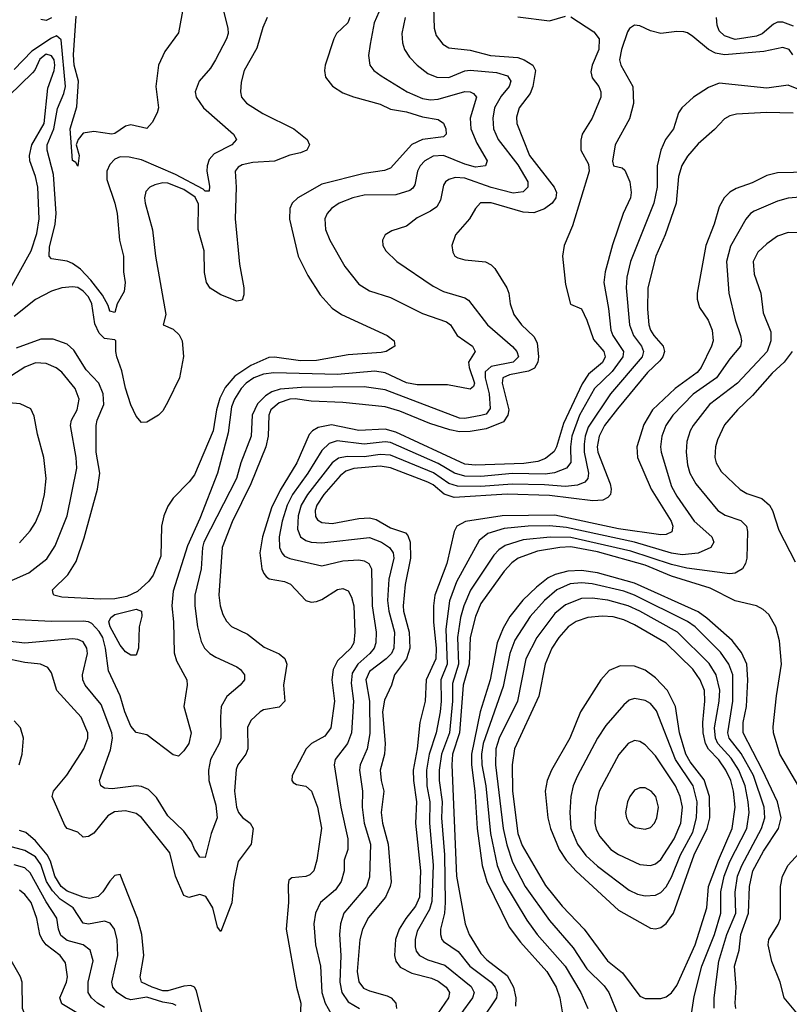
# Model space of a CAD drawing. Header units: inches. Extents: x 1308407 to 1441228, y 959628 to 1036311.
# Tile 136 of 256: x 1323151 to 1326054, y 1000606 to 1004322. Entities that reach past the tile are written whole.
import ezdxf

# ---------------------------------------------------------------- set-up
doc = ezdxf.new("R2010")
doc.units = ezdxf.units.IN
doc.header["$MEASUREMENT"] = 0
doc.layers.add('B3020', color=7, linetype='Continuous')

msp = doc.modelspace()

# ---------------------------------------------------------------- linework, layer by layer
at = {"layer": 'B3020', "color": 5}
for points, elevation in [([(1323913.9, 1004373.9), (1323935.9, 1004290), (1323936.5, 1004270), (1323931, 1004250), (1323889.4, 1004170), (1323870, 1004139.2), (1323827.9, 1004090), (1323812.3, 1004050), (1323816.5, 1004030), (1323844.6, 1003990), (1323957.4, 1003890), (1323968.7, 1003870), (1323950.4, 1003850), (1323884.1, 1003815.8), (1323865.8, 1003794.2), (1323857.6, 1003770), (1323856.8, 1003750), (1323866.8, 1003693.2), (1323864.9, 1003675.1), (1323850, 1003674.6), (1323842.9, 1003682.9), (1323737.9, 1003737.9), (1323610, 1003792.9), (1323563.2, 1003803.2), (1323530, 1003804.5), (1323510, 1003796.2), (1323490, 1003775.8), (1323478.8, 1003750), (1323479, 1003719), (1323509.5, 1003630), (1323518.3, 1003590), (1323527.5, 1003490), (1323541.8, 1003430), (1323542.4, 1003370), (1323548.8, 1003330), (1323544.4, 1003295.6), (1323518.4, 1003250), (1323510, 1003217.2), (1323490, 1003222.4), (1323483.8, 1003243.8), (1323462.8, 1003282.8), (1323419.5, 1003339.5), (1323380.3, 1003380.3), (1323350, 1003402.3), (1323330, 1003410.7), (1323270, 1003419.3), (1323261.1, 1003430), (1323263.4, 1003463.4), (1323284.4, 1003550), (1323288.3, 1003590), (1323277.5, 1003737.5), (1323253.7, 1003830), (1323254.3, 1003850), (1323279.9, 1003910), (1323292.6, 1003987.4), (1323317.1, 1004042.9), (1323322.8, 1004070), (1323306.4, 1004246.4), (1323290, 1004260.8), (1323270, 1004252.9), (1323196.7, 1004203.3), (1323130, 1004134.2)], 2660), ([(1323775.1, 1004410), (1323750, 1004272.3), (1323697.9, 1004202.1), (1323674.6, 1004150), (1323664.1, 1004070), (1323673.8, 1003990), (1323668.9, 1003970), (1323650, 1003934.5), (1323630, 1003911.5), (1323570, 1003925), (1323550, 1003919.8), (1323510, 1003892), (1323498, 1003890), (1323430, 1003900.7), (1323390, 1003894.2), (1323371.3, 1003870), (1323364, 1003850), (1323374.6, 1003810), (1323370, 1003769.4), (1323362.7, 1003782.7), (1323349.8, 1003790.2), (1323340.4, 1003910), (1323366.2, 1003993.8), (1323372.6, 1004090), (1323356.5, 1004150), (1323354, 1004190), (1323364.2, 1004335.8)], 2640), ([(1324505.9, 1004350), (1324487.6, 1004310), (1324472.5, 1004230), (1324466.6, 1004186.6), (1324471.9, 1004150), (1324487.2, 1004130), (1324514.7, 1004110), (1324613, 1004050), (1324670, 1004025.2), (1324700.1, 1004020.1), (1324730, 1004022.4), (1324830, 1004050.9), (1324850.1, 1004050.1), (1324863.2, 1004043.2), (1324873.7, 1004030), (1324850.1, 1003950), (1324853.1, 1003910), (1324875.8, 1003855.8), (1324913.7, 1003790), (1324908.5, 1003770), (1324870, 1003765.7), (1324830, 1003777), (1324750, 1003809.9), (1324710, 1003806.5), (1324678.9, 1003790), (1324661.5, 1003770), (1324652, 1003750), (1324640.8, 1003699.2), (1324633.6, 1003686.4), (1324622.2, 1003677.8), (1324570, 1003661.4), (1324450, 1003660.1), (1324407.4, 1003650), (1324355.6, 1003630), (1324326.4, 1003610), (1324310.2, 1003590), (1324301.7, 1003570), (1324303.8, 1003530), (1324320.2, 1003490), (1324377.1, 1003390), (1324430, 1003323.5), (1324470, 1003298.6), (1324550, 1003273.7), (1324670, 1003213), (1324761.3, 1003181.3), (1324776, 1003170), (1324801.7, 1003130), (1324859.3, 1003090), (1324869.4, 1003070), (1324844.1, 1003030), (1324846.1, 1003010), (1324866.1, 1002950), (1324862.4, 1002937.6), (1324850, 1002928.1), (1324764.4, 1002944.4), (1324650, 1002943.8), (1324610, 1002951.8), (1324530, 1002988.9), (1324490, 1002995.3), (1324350, 1002983.4), (1324110, 1002988.9), (1324070, 1002984), (1324033.4, 1002970), (1324004.5, 1002950), (1323985.7, 1002930), (1323961.1, 1002890), (1323950, 1002860.4), (1323937.2, 1002762.8), (1323897.3, 1002610), (1323830, 1002439.1), (1323784.1, 1002335.9), (1323730, 1002165.1), (1323725.1, 1002110), (1323730.9, 1002049.1), (1323733, 1001933), (1323742.2, 1001902.2), (1323781.5, 1001830), (1323782.4, 1001810), (1323769.4, 1001730), (1323797.1, 1001630), (1323788.1, 1001590), (1323770, 1001562), (1323750, 1001542.6), (1323730, 1001546.9), (1323630, 1001622.4), (1323590, 1001632.1), (1323570, 1001655.1), (1323547.4, 1001710), (1323529.9, 1001770), (1323485, 1001865), (1323474.3, 1001950), (1323463.8, 1001990), (1323450, 1002013), (1323422.6, 1002042.6), (1323410, 1002049.9), (1323390, 1002052.5), (1323270, 1002050.8), (1322970, 1002066.3)], 2740), ([(1324712.3, 1004370), (1324714.5, 1004290), (1324722.2, 1004262.2), (1324746.4, 1004230), (1324770, 1004215.9), (1324850, 1004206.6), (1324926.5, 1004186.5), (1325030, 1004179), (1325054.5, 1004170), (1325086.1, 1004150), (1325096.8, 1004130), (1325087, 1004070), (1325076, 1004044), (1325035.2, 1003990), (1325025.5, 1003954.5), (1325026.7, 1003930), (1325074.6, 1003810), (1325167.7, 1003690), (1325175.9, 1003670), (1325173, 1003650), (1325159, 1003630), (1325130, 1003608.7), (1325090, 1003593.6), (1325050, 1003595.2), (1324930, 1003630.8), (1324889.7, 1003630.3), (1324870.2, 1003610), (1324847.7, 1003570), (1324794.4, 1003510), (1324780.8, 1003470), (1324784.3, 1003444.3), (1324792.4, 1003430), (1324803.8, 1003423.8), (1324830, 1003416), (1324908.1, 1003408.1), (1324930, 1003397.2), (1324943.6, 1003383.6), (1324987.9, 1003310), (1324995.5, 1003290), (1325000.9, 1003250), (1325015.1, 1003210), (1325043.3, 1003170), (1325090, 1003126.1), (1325102.9, 1003102.9), (1325107.7, 1003050), (1325105.5, 1003030), (1325093.2, 1003006.8), (1325070, 1002995.8), (1324998.7, 1002981.4), (1324973.4, 1002970), (1324970.5, 1002950), (1324995.9, 1002850), (1324992.8, 1002830), (1324976.3, 1002803.7), (1324910, 1002778.1), (1324850, 1002767.7), (1324810, 1002766.6), (1324773.5, 1002773.5), (1324698.2, 1002798.2), (1324584.9, 1002844.9), (1324530, 1002861.4), (1324370, 1002877.4), (1324250, 1002882.9), (1324190, 1002891.6), (1324170, 1002889.7), (1324130, 1002875.5), (1324098.5, 1002850), (1324091.1, 1002828.9), (1324087.4, 1002750), (1324078.6, 1002710), (1324023.2, 1002570), (1323952.7, 1002427.3), (1323914.1, 1002330), (1323902.4, 1002150), (1323907.2, 1002110), (1323917.4, 1002077.4), (1323931.4, 1002051.4), (1323950, 1002031.9), (1324010, 1002002.3), (1324073.3, 1001953.3), (1324129.1, 1001929.1), (1324151.2, 1001911.2), (1324158, 1001890), (1324145.7, 1001810), (1324150.8, 1001750), (1324130, 1001727.1), (1324070, 1001717.2), (1324057.3, 1001710), (1324022.7, 1001677.3), (1324009.6, 1001650.4), (1324011.7, 1001570), (1324003.5, 1001550), (1323973.6, 1001510), (1323967.4, 1001492.6), (1323961, 1001410), (1323968.1, 1001350), (1323975.5, 1001330), (1323991, 1001311), (1324020.7, 1001290), (1324031, 1001270), (1324024.1, 1001210), (1323974.5, 1001145.5), (1323958.4, 1001070), (1323951, 1000989), (1323910, 1000880.9), (1323896.9, 1000896.9), (1323879.8, 1000970), (1323853.1, 1001013.1), (1323830, 1001020.7), (1323788.8, 1001008.8), (1323770, 1001016.4), (1323739, 1001090), (1323717, 1001177), (1323610.5, 1001310.5), (1323590, 1001325.9), (1323550, 1001336.2), (1323507.8, 1001332.2), (1323483.2, 1001316.8), (1323430, 1001252.1), (1323410, 1001239.8), (1323390, 1001236.4), (1323370, 1001255.6), (1323330, 1001269.8), (1323321.1, 1001281.1), (1323273.2, 1001390), (1323278.4, 1001410), (1323328.9, 1001471.1), (1323392.4, 1001570), (1323408.1, 1001610), (1323407.1, 1001630), (1323382.4, 1001690), (1323291, 1001790), (1323270, 1001856.9), (1323257.2, 1001877.2), (1323229.4, 1001889.4), (1323170, 1001895.4), (1323086, 1001914)], 2780), ([(1324604.8, 1004330), (1324592.5, 1004270), (1324595.2, 1004235.2), (1324602.7, 1004210), (1324620.7, 1004180.7), (1324650.2, 1004150), (1324690, 1004119.2), (1324724.6, 1004104.6), (1324770, 1004103.8), (1324830, 1004128.9), (1324850, 1004131.2), (1324950, 1004123.4), (1324990.9, 1004110), (1325003.5, 1004090), (1324997.5, 1004070), (1324966.7, 1004033.3), (1324942.2, 1003990), (1324935.9, 1003950), (1324938.3, 1003910), (1324955.7, 1003870), (1325030, 1003773.8), (1325068, 1003710), (1325068, 1003690), (1325050, 1003672.6), (1325012.3, 1003667.7), (1324930, 1003688.5), (1324830, 1003723.6), (1324793.7, 1003726.3), (1324770, 1003719.2), (1324757.5, 1003710), (1324750, 1003697.4), (1324738.7, 1003641.3), (1324723.9, 1003616.1), (1324701, 1003599), (1324650, 1003574.3), (1324610, 1003542.5), (1324554.8, 1003525.2), (1324529.3, 1003510.7), (1324518.9, 1003490), (1324520.8, 1003470), (1324531.4, 1003450), (1324573.8, 1003410), (1324710, 1003316.6), (1324750, 1003295.7), (1324830, 1003272.9), (1324843.9, 1003263.9), (1324915.5, 1003170), (1325010, 1003088.7), (1325026.3, 1003070), (1325032, 1003050), (1325012.5, 1003030), (1324930, 1003012.9), (1324906.8, 1002993.2), (1324906.6, 1002970), (1324921.7, 1002910), (1324925.3, 1002854.7), (1324910, 1002832.9), (1324890, 1002827.7), (1324830, 1002817), (1324810, 1002818.1), (1324530, 1002924.9), (1324450, 1002936.6), (1324214.3, 1002934.3), (1324132.7, 1002927.3), (1324102.4, 1002917.6), (1324077.5, 1002902.5), (1324047.5, 1002872.5), (1324028, 1002830), (1324023.9, 1002750), (1323984.8, 1002650), (1323968.3, 1002590), (1323844.9, 1002350), (1323839.7, 1002330), (1323835.2, 1002250), (1323811, 1002150), (1323811.1, 1002110), (1323820.9, 1002030), (1323835, 1001975), (1323848, 1001950), (1323867.8, 1001930), (1323890, 1001916.4), (1323970, 1001879.7), (1323984, 1001870), (1323998.6, 1001850), (1323998.2, 1001830), (1323982.8, 1001810), (1323931.8, 1001768.2), (1323911.3, 1001730), (1323907.7, 1001690), (1323909.6, 1001610), (1323903.3, 1001590), (1323870.6, 1001530), (1323862.7, 1001490), (1323864, 1001450), (1323890, 1001357), (1323895.5, 1001310), (1323873.4, 1001250), (1323850, 1001159.6), (1323830, 1001161.3), (1323810, 1001191.3), (1323798.7, 1001218.7), (1323770, 1001259.4), (1323710, 1001317), (1323666.2, 1001386.2), (1323637.1, 1001417.1), (1323610, 1001428.1), (1323590, 1001430.5), (1323499, 1001419), (1323470, 1001421.5), (1323456.9, 1001430), (1323452, 1001450), (1323493.6, 1001566.4), (1323500.4, 1001610), (1323498.7, 1001630), (1323457.4, 1001737.4), (1323398.1, 1001810), (1323388.2, 1001830), (1323387.1, 1001850), (1323406.1, 1001930), (1323403.9, 1001950), (1323390, 1001974.5), (1323370, 1001983.4), (1323350, 1001985.6), (1323170, 1001969.5), (1323070, 1001979.9)], 2760), ([(1324084.7, 1004330), (1324067.3, 1004292.7), (1324044.9, 1004215.1), (1323997.3, 1004130), (1323986.4, 1004086.4), (1323983.2, 1004050), (1323987.9, 1004030), (1324006.7, 1004006.7), (1324067.8, 1003967.8), (1324185.2, 1003910), (1324235.2, 1003870), (1324244, 1003850), (1324234, 1003830), (1324210, 1003819.4), (1324170, 1003810.5), (1324112, 1003788), (1324030, 1003782.6), (1323990, 1003774.7), (1323974.3, 1003765.6), (1323963.8, 1003750), (1323967.4, 1003690), (1323963.5, 1003570), (1323979.3, 1003399.3), (1323995.9, 1003310), (1323996.5, 1003283.5), (1323990, 1003262.9), (1323970, 1003259.3), (1323910, 1003283.8), (1323868.8, 1003308.8), (1323855, 1003330), (1323847.8, 1003367.8), (1323846.9, 1003450), (1323823.7, 1003530), (1323825.4, 1003625.4), (1323812.4, 1003652.4), (1323770, 1003681.2), (1323710, 1003704.8), (1323690, 1003706.3), (1323660.9, 1003699.1), (1323641.8, 1003690), (1323626.9, 1003673.1), (1323621.9, 1003650), (1323624.1, 1003630), (1323651.4, 1003528.6), (1323662.5, 1003430), (1323701.4, 1003210), (1323691.4, 1003170), (1323730, 1003153.8), (1323752.8, 1003132.8), (1323763.8, 1003110), (1323769.1, 1003050.9), (1323753.6, 1002970), (1323710, 1002879.2), (1323690, 1002846), (1323674, 1002830), (1323630, 1002803), (1323610, 1002801.6), (1323590, 1002825.1), (1323570, 1002868.5), (1323550, 1002931.5), (1323536.4, 1002996.4), (1323516.7, 1003050), (1323512.7, 1003070), (1323513.6, 1003110), (1323510, 1003114), (1323470, 1003118.3), (1323450, 1003139.1), (1323434.5, 1003174.5), (1323422.7, 1003250), (1323410, 1003276.2), (1323390, 1003297.7), (1323370, 1003310.7), (1323350, 1003314.2), (1323310.1, 1003309.9), (1323270, 1003297.9), (1323210, 1003266.2), (1323130, 1003201.8)], 2680), ([(1324396.4, 1004330), (1324388.4, 1004310), (1324345.4, 1004270), (1324335.8, 1004250), (1324303.2, 1004150), (1324300.2, 1004130), (1324304.7, 1004104.7), (1324330.6, 1004070.6), (1324370, 1004046.3), (1324410.5, 1004030.5), (1324510, 1004003.8), (1324550, 1003984.2), (1324610, 1003974.1), (1324670, 1003955), (1324730, 1003945.9), (1324750, 1003931.3), (1324758, 1003910), (1324759.8, 1003890), (1324750, 1003880.2), (1324670.1, 1003869.9), (1324630, 1003850.6), (1324550, 1003761.9), (1324526.7, 1003753.3), (1324450, 1003741.7), (1324290, 1003701), (1324200.2, 1003650), (1324179, 1003630), (1324169.5, 1003610), (1324168.7, 1003568.7), (1324201.5, 1003430), (1324237.1, 1003357.1), (1324283.9, 1003283.9), (1324330, 1003232.7), (1324364.7, 1003210), (1324537.1, 1003130), (1324563.8, 1003110), (1324566, 1003090), (1324533, 1003070), (1324514, 1003066), (1324390, 1003056.7), (1324270, 1003035.9), (1324210, 1003034.3), (1324111.6, 1003048.4), (1324090, 1003046.8), (1324022.9, 1003017.1), (1323962.8, 1002977.2), (1323926, 1002934), (1323906.2, 1002893.8), (1323893.6, 1002850), (1323879.9, 1002770), (1323810, 1002604.2), (1323790, 1002577.4), (1323730, 1002516.8), (1323710, 1002485.8), (1323694.4, 1002450), (1323685.4, 1002410), (1323682.7, 1002297.3), (1323653.8, 1002226.2), (1323637.3, 1002202.7), (1323595.5, 1002164.5), (1323554.4, 1002145.6), (1323510, 1002136.8), (1323454.4, 1002134.4), (1323310, 1002143), (1323279.6, 1002150), (1323276.9, 1002156.9), (1323274.7, 1002170), (1323332.6, 1002227.4), (1323363.4, 1002276.6), (1323394, 1002366), (1323444.3, 1002550), (1323452.3, 1002610), (1323438.7, 1002690), (1323439.1, 1002790), (1323443, 1002810), (1323468.4, 1002870), (1323465, 1002910), (1323449.1, 1002950), (1323400.8, 1003000.8), (1323354.6, 1003074.6), (1323330, 1003097.8), (1323276.5, 1003116.5), (1323230, 1003116.2), (1323137.2, 1003082.8)], 2720), ([(1323270, 1004329.5), (1323250, 1004319.5), (1323230, 1004322.9)], 2640), ([(1325230, 1004332.8), (1325316.5, 1004276.5), (1325337.1, 1004250), (1325335.4, 1004210), (1325310.5, 1004150), (1325304.9, 1004124.9), (1325310, 1004102.2), (1325335.5, 1004070), (1325342.8, 1004050), (1325342.8, 1004030), (1325310.1, 1003950), (1325273, 1003890), (1325267.1, 1003867.1), (1325267.6, 1003830), (1325296.9, 1003776.9), (1325299, 1003750), (1325236.4, 1003543.6), (1325205.4, 1003470), (1325198.7, 1003430), (1325210, 1003322.8), (1325228.6, 1003248.6), (1325270, 1003230.5), (1325290, 1003188.4), (1325315, 1003115), (1325354.3, 1003070), (1325359.1, 1003050), (1325350, 1003027.7), (1325296.4, 1002983.6), (1325272.3, 1002947.7), (1325201.8, 1002798.2), (1325176.2, 1002710), (1325167.3, 1002692.7), (1325134, 1002666), (1325105.7, 1002654.3), (1325053.1, 1002646.9), (1324870, 1002640.9), (1324830, 1002644), (1324570, 1002765.4), (1324530, 1002776.6), (1324430, 1002771.9), (1324327.1, 1002792.9), (1324277.1, 1002782.9), (1324254.8, 1002770), (1324243.2, 1002756.8), (1324195.7, 1002650), (1324133.1, 1002546.9), (1324100.6, 1002479.4), (1324067.1, 1002370), (1324056.9, 1002310), (1324064.4, 1002250), (1324071.3, 1002231.3), (1324080.8, 1002220.8), (1324092.3, 1002212.3), (1324150, 1002201.5), (1324172, 1002192), (1324229.7, 1002129.7), (1324250, 1002124.2), (1324270, 1002126.2), (1324290, 1002133.3), (1324350, 1002171.4), (1324370, 1002175.3), (1324390, 1002166.9), (1324402.6, 1002142.6), (1324410.9, 1002110), (1324415.5, 1002010), (1324411.8, 1001970), (1324400.1, 1001950), (1324350, 1001902.7), (1324332.8, 1001870), (1324328.5, 1001830), (1324338.5, 1001750), (1324324.7, 1001650), (1324301.6, 1001618.4), (1324251, 1001590), (1324232, 1001570), (1324178.4, 1001470), (1324177.2, 1001450), (1324182.5, 1001442.5), (1324194.9, 1001434.9), (1324230, 1001428.7), (1324250.9, 1001410.9), (1324274.6, 1001350), (1324289, 1001271), (1324271.7, 1001150), (1324259.8, 1001110), (1324245, 1001095), (1324230, 1001088.4), (1324177.3, 1001082.7), (1324166.1, 1001073.9), (1324163.1, 1001056.9), (1324165, 1000990), (1324156.1, 1000890), (1324194.6, 1000670), (1324210.7, 1000610), (1324207.9, 1000530)], 2820), ([(1326067.6, 1004190), (1326053.3, 1004210), (1326030, 1004216.8), (1325958.5, 1004201.5), (1325810, 1004189.2), (1325776.3, 1004196.3), (1325749.3, 1004209.3), (1325690, 1004258.5), (1325670, 1004272.1), (1325655.7, 1004275.7), (1325630, 1004277), (1325570, 1004269.8), (1325530, 1004279.8), (1325490, 1004298.4), (1325470, 1004301.5), (1325450.9, 1004289.1), (1325443.8, 1004276.2), (1325420.9, 1004210), (1325414, 1004170), (1325419.1, 1004150), (1325464.2, 1004070), (1325466.3, 1004006.3), (1325451.9, 1003948.1), (1325397.5, 1003850), (1325387.8, 1003787.8), (1325390.5, 1003770.5), (1325423.4, 1003763.4), (1325434, 1003754), (1325452.7, 1003710), (1325458, 1003670), (1325454.5, 1003650), (1325427.4, 1003590), (1325387.6, 1003472.4), (1325359.7, 1003370), (1325354.6, 1003330), (1325372.6, 1003232.6), (1325381.3, 1003150), (1325388.6, 1003130), (1325428.3, 1003070), (1325425.8, 1003050), (1325386.1, 1002993.9), (1325319.4, 1002930), (1325262.2, 1002830), (1325234, 1002750), (1325228.8, 1002710), (1325229.7, 1002650.3), (1325214.2, 1002630), (1325168, 1002612), (1325133.4, 1002606.6), (1325010, 1002609.6), (1324890, 1002598.4), (1324830, 1002599.4), (1324790.6, 1002610.6), (1324730, 1002647.2), (1324550, 1002726.4), (1324530, 1002729.2), (1324450, 1002720.4), (1324347.8, 1002732.2), (1324317.9, 1002722.1), (1324290, 1002695.8), (1324237.7, 1002610), (1324179.8, 1002530), (1324160.1, 1002490), (1324140.2, 1002430), (1324129.7, 1002369.7), (1324131, 1002330), (1324139, 1002310), (1324150, 1002297.2), (1324170, 1002287.9), (1324290, 1002260.4), (1324370, 1002279.9), (1324430, 1002284), (1324450, 1002280.1), (1324468.1, 1002270), (1324477.7, 1002250), (1324480.2, 1002110), (1324495.6, 1002010), (1324494.7, 1001970), (1324487.6, 1001950), (1324472.2, 1001930), (1324426.4, 1001890), (1324404.8, 1001855.2), (1324401.4, 1001818.6), (1324409.7, 1001750), (1324402.1, 1001630), (1324386.8, 1001590), (1324341, 1001530), (1324337.1, 1001510), (1324361.6, 1001350), (1324388.8, 1001230), (1324389.2, 1001190.8), (1324374.7, 1001150), (1324374.6, 1001110), (1324363.3, 1001070), (1324342.4, 1001037.6), (1324285.1, 1000990), (1324266.8, 1000950), (1324260.4, 1000910), (1324266, 1000830), (1324285, 1000750), (1324290.9, 1000650), (1324303, 1000610), (1324337.5, 1000550)], 2840), ([(1325030, 1004333.4), (1325150, 1004318.3), (1325210, 1004335.7)], 2820), ([(1326070, 1004297.8), (1326030, 1004312.7), (1326010, 1004312.5), (1325995.2, 1004304.8), (1325951.9, 1004268.1), (1325930, 1004259.6), (1325850, 1004246.9), (1325810, 1004261.2), (1325790, 1004279.9), (1325781.5, 1004301.5), (1325779.6, 1004330)], 2820), ([(1323110, 1003296.9), (1323194.1, 1003450), (1323215.1, 1003515.1), (1323223.5, 1003570), (1323218.8, 1003690), (1323210.3, 1003730.3), (1323189.3, 1003789.3), (1323187.9, 1003810), (1323196, 1003850), (1323242.9, 1003930), (1323256.4, 1004063.6), (1323280.4, 1004130), (1323283.4, 1004150), (1323280, 1004170), (1323270, 1004186.3), (1323250, 1004192.1), (1323226.3, 1004173.7), (1323208, 1004132), (1323198.9, 1004121.1), (1323110, 1004034.3)], 2680), ([(1326130, 1004042.5), (1326050, 1004075.4), (1325970, 1004063.5), (1325790, 1004081.9), (1325750, 1004066.3), (1325692.4, 1004030), (1325648.2, 1003990), (1325636.1, 1003970), (1325617.8, 1003910), (1325587.4, 1003870), (1325569, 1003830), (1325555.5, 1003770), (1325555.6, 1003690), (1325543.1, 1003630), (1325455.6, 1003410), (1325441.1, 1003350), (1325438.3, 1003310), (1325451.6, 1003170), (1325466.5, 1003130), (1325496.5, 1003090), (1325503.9, 1003070), (1325498.8, 1003050), (1325379.7, 1002910), (1325295.4, 1002784.6), (1325283.7, 1002750), (1325279.7, 1002720.3), (1325280.3, 1002690), (1325296.2, 1002610), (1325293.9, 1002590), (1325282.8, 1002577.2), (1325255, 1002565), (1325210, 1002559.8), (1325130, 1002566.5), (1325008.8, 1002568.8), (1324890, 1002560.4), (1324802, 1002562), (1324770, 1002571), (1324711.3, 1002611.3), (1324550, 1002678.4), (1324510, 1002680.6), (1324450, 1002671.9), (1324386.1, 1002673.9), (1324352.8, 1002667.2), (1324329.8, 1002650.2), (1324236.3, 1002530), (1324212.8, 1002490), (1324201.5, 1002450), (1324198.8, 1002398.8), (1324209.6, 1002370), (1324230, 1002356.1), (1324250, 1002349.7), (1324290, 1002347.8), (1324470, 1002367.4), (1324515, 1002350), (1324546.1, 1002330), (1324559.3, 1002310), (1324562.1, 1002290), (1324543.3, 1002210), (1324538.8, 1002130), (1324543.5, 1002090), (1324564.1, 1002010), (1324562.6, 1001950), (1324553.4, 1001930), (1324533.8, 1001910), (1324470, 1001861.8), (1324456.7, 1001830), (1324470.3, 1001750.3), (1324471.4, 1001628.6), (1324462, 1001570), (1324434.9, 1001510), (1324432.5, 1001490), (1324443.4, 1001410), (1324442.8, 1001350), (1324450.8, 1001290), (1324473.7, 1001210), (1324470, 1001086), (1324458.4, 1001050), (1324373.8, 1000950), (1324360.6, 1000910), (1324357.3, 1000870), (1324362.1, 1000790), (1324358.2, 1000690), (1324366.2, 1000650), (1324390, 1000615.7), (1324432.8, 1000590)], 2860), ([(1326068.9, 1003968.9), (1325968.7, 1003971.3), (1325855, 1003965), (1325830, 1003959.1), (1325810, 1003947.9), (1325772.1, 1003907.9), (1325710, 1003853.8), (1325670, 1003806.6), (1325648.3, 1003771.7), (1325636.5, 1003730), (1325626.8, 1003630), (1325585.5, 1003510), (1325551, 1003430), (1325520.8, 1003310), (1325519.1, 1003230), (1325524.1, 1003170), (1325530.1, 1003150), (1325543, 1003130), (1325578.2, 1003090), (1325583, 1003070), (1325577.4, 1003050), (1325565.8, 1003034.2), (1325519.5, 1002990), (1325406.3, 1002853.7), (1325357.4, 1002790), (1325336.9, 1002750), (1325329.8, 1002710), (1325331.3, 1002690), (1325378.6, 1002570), (1325382.4, 1002550), (1325379.6, 1002530), (1325370, 1002518.4), (1325350.9, 1002509.1), (1325313.4, 1002506.6), (1325150, 1002526.7), (1324990, 1002530.7), (1324790, 1002518.9), (1324751.6, 1002531.6), (1324710, 1002566.4), (1324690, 1002577.1), (1324550, 1002630.7), (1324510, 1002636.6), (1324411.8, 1002628.2), (1324381.4, 1002618.6), (1324359.6, 1002600.4), (1324298.6, 1002530), (1324271.1, 1002490), (1324265.7, 1002470), (1324267.1, 1002447.1), (1324274.3, 1002434.3), (1324290, 1002424.1), (1324330, 1002420.6), (1324430, 1002439.4), (1324470, 1002442.3), (1324495.1, 1002435.1), (1324550, 1002403.7), (1324605.6, 1002385.6), (1324614.9, 1002374.9), (1324623.2, 1002350), (1324624.8, 1002290), (1324604.6, 1002190), (1324597.8, 1002110), (1324599.1, 1002090), (1324619.8, 1002010), (1324623, 1001950), (1324609.8, 1001910.2), (1324564.2, 1001850), (1324553.2, 1001810), (1324526.5, 1001753.5), (1324520, 1001710), (1324529.1, 1001590), (1324526.9, 1001550), (1324511.1, 1001490), (1324514.3, 1001450), (1324524.5, 1001410), (1324514.8, 1001330), (1324518.9, 1001290), (1324541.3, 1001210), (1324551.6, 1001068.4), (1324548.9, 1001050), (1324530.5, 1001010), (1324466.8, 1000933.2), (1324443.6, 1000890), (1324433.9, 1000850), (1324424, 1000730), (1324430.4, 1000690.4), (1324447.4, 1000667.4), (1324470, 1000656.2), (1324537.5, 1000637.5), (1324552.2, 1000630), (1324570.1, 1000610), (1324572.2, 1000590)], 2880), ([(1326130, 1003747.1), (1326010, 1003744.6), (1325970, 1003734.3), (1325914, 1003706), (1325854.4, 1003685.6), (1325830, 1003671.2), (1325808.4, 1003650), (1325790, 1003616.4), (1325770.6, 1003550), (1325739.2, 1003470), (1325706.7, 1003290), (1325706.9, 1003266.9), (1325715.4, 1003235.4), (1325748.6, 1003188.6), (1325763.6, 1003150), (1325767.2, 1003110), (1325760.6, 1003090), (1325721.7, 1003010), (1325706.1, 1002990), (1325623.3, 1002930), (1325538.5, 1002850), (1325505.2, 1002794.8), (1325479.3, 1002710), (1325482.1, 1002670), (1325532.8, 1002550), (1325609.1, 1002430), (1325614.6, 1002410), (1325610.6, 1002389.4), (1325590, 1002379.3), (1325570, 1002378.4), (1325410, 1002400), (1325170, 1002451.7), (1324970.5, 1002449.5), (1324832.4, 1002427.6), (1324799.8, 1002410), (1324790.1, 1002390), (1324762.6, 1002270), (1324717.2, 1002150), (1324711.4, 1002110), (1324711.7, 1002048.3), (1324721.5, 1001950), (1324720.4, 1001910), (1324683.7, 1001830), (1324679.9, 1001750), (1324660.3, 1001670), (1324650.7, 1001570.7), (1324635.7, 1001490), (1324636.6, 1001450), (1324648.2, 1001370), (1324644.3, 1001290), (1324663, 1001110), (1324659.2, 1001010), (1324644.1, 1000975.9), (1324607.1, 1000930), (1324582.5, 1000890), (1324568, 1000850), (1324564.9, 1000790), (1324569.2, 1000769.2), (1324586.1, 1000746.1), (1324630, 1000723.2), (1324704.5, 1000704.5), (1324730, 1000693.4), (1324759.1, 1000670), (1324771.6, 1000650), (1324768.6, 1000630), (1324726.5, 1000570)], 2920), ([(1326110, 1003652.9), (1326050, 1003648), (1326010, 1003637), (1325921.1, 1003598.9), (1325907.3, 1003590), (1325890.6, 1003569.4), (1325832.4, 1003467.6), (1325817, 1003410), (1325825.5, 1003290), (1325849.7, 1003189.7), (1325870.2, 1003129.8), (1325874.4, 1003110), (1325870.1, 1003090), (1325830, 1003041.9), (1325779.6, 1002970), (1325691.6, 1002908.4), (1325615.1, 1002830), (1325588.2, 1002790), (1325573.4, 1002750), (1325568.7, 1002710), (1325571, 1002690), (1325610, 1002560.2), (1325630, 1002523.2), (1325695.1, 1002430), (1325761.5, 1002370), (1325769.3, 1002350), (1325758, 1002330), (1325710.9, 1002309.1), (1325650, 1002302.5), (1325610, 1002308.6), (1325470.5, 1002350.5), (1325214, 1002406), (1325150, 1002411.2), (1325069.6, 1002410.4), (1324978.3, 1002401.7), (1324917.4, 1002382.6), (1324884.1, 1002355.9), (1324799, 1002201), (1324771.7, 1002128.3), (1324758.1, 1002021.9), (1324763.3, 1001890), (1324739.5, 1001830), (1324740.9, 1001750), (1324736.6, 1001710), (1324721.5, 1001630), (1324695.3, 1001550), (1324685.8, 1001490), (1324687.1, 1001430), (1324697.4, 1001370), (1324696.8, 1001290), (1324711.1, 1001131.1), (1324705.8, 1000994.2), (1324696.8, 1000963.2), (1324650, 1000881.4), (1324642.3, 1000850), (1324642.8, 1000822.8), (1324646.8, 1000806.8), (1324658.7, 1000790), (1324690, 1000773.6), (1324754.1, 1000754.1), (1324853.7, 1000673.7), (1324865.5, 1000650), (1324858.7, 1000630), (1324815.3, 1000570)], 2940), ([(1326090, 1003517.2), (1326050, 1003519), (1326010, 1003505), (1325970, 1003475.6), (1325935.9, 1003444.1), (1325917.9, 1003410), (1325922, 1003362), (1325946.9, 1003290), (1325955.1, 1003215.1), (1325984.3, 1003144.3), (1325985.2, 1003110), (1325970.6, 1003070), (1325859.1, 1002950), (1325752.7, 1002870), (1325691.9, 1002790), (1325680.4, 1002770), (1325667.5, 1002730), (1325664.5, 1002690), (1325670, 1002641.6), (1325679.4, 1002610), (1325701.8, 1002570), (1325784.2, 1002470), (1325812.3, 1002452.3), (1325872, 1002432), (1325893.3, 1002410), (1325897.1, 1002390), (1325894.6, 1002290), (1325889.3, 1002270), (1325877.2, 1002250), (1325850, 1002232.9), (1325830, 1002230.5), (1325668, 1002252), (1325610, 1002265.3), (1325456, 1002316), (1325230, 1002367.4), (1325151.4, 1002368.6), (1325050, 1002359.2), (1324982.2, 1002337.8), (1324958.5, 1002321.5), (1324939.2, 1002300.8), (1324850.9, 1002169.1), (1324825.9, 1002110), (1324814.3, 1002065.7), (1324801.8, 1001990), (1324806.3, 1001890), (1324783.5, 1001816.5), (1324783.4, 1001750), (1324771.7, 1001630), (1324741.5, 1001550), (1324732.6, 1001490), (1324733.3, 1001450), (1324744.9, 1001370), (1324741.9, 1001310), (1324753.4, 1001170), (1324756.1, 1000990), (1324753.7, 1000950), (1324738.3, 1000890), (1324737.6, 1000870), (1324743.3, 1000850), (1324750, 1000842.4), (1324805, 1000805), (1324848.9, 1000750), (1324929.6, 1000690), (1324945, 1000670), (1324951.5, 1000650), (1324950.1, 1000630), (1324895.1, 1000550)], 2960), ([(1326065.3, 1003070), (1326034.9, 1003030), (1325990, 1002987.5), (1325915.9, 1002904.1), (1325858.8, 1002850), (1325810, 1002793.5), (1325783.2, 1002736.8), (1325776.4, 1002710), (1325773.9, 1002670), (1325778.1, 1002650), (1325797, 1002617), (1325868.8, 1002548.8), (1325893.7, 1002533.7), (1325950, 1002515.1), (1325979.5, 1002490), (1325990.6, 1002470), (1326015.2, 1002395.1), (1326076.3, 1002276.3)], 2980), ([(1323032.3, 1002167.7), (1323185.5, 1002234.5), (1323252.4, 1002287.6), (1323284.2, 1002335.8), (1323329.4, 1002450), (1323365.9, 1002630), (1323363.6, 1002670), (1323342.8, 1002790), (1323346.4, 1002810), (1323367.4, 1002850), (1323374.9, 1002890), (1323359.3, 1002930), (1323310, 1002991.9), (1323288.3, 1003008.3), (1323250, 1003024.7), (1323210, 1003027.3), (1323170, 1003010.4), (1323121.1, 1002978.9)], 2740), ([(1323150, 1002347.3), (1323190, 1002392.6), (1323210, 1002424.2), (1323230, 1002472.7), (1323244.3, 1002530), (1323249.8, 1002590), (1323241, 1002670), (1323217.3, 1002757.3), (1323205.7, 1002825.7), (1323192.8, 1002852.8), (1323151.9, 1002871.9), (1323081.2, 1002878.8)], 2760), ([(1326124.8, 1001370), (1326018.4, 1001550), (1325994.4, 1001630), (1325993.2, 1001653.2), (1326006.4, 1001770), (1326025, 1001890), (1326017.4, 1001977.4), (1326003, 1002030), (1325976.7, 1002076.7), (1325956, 1002096), (1325929.9, 1002109.9), (1325850, 1002128.7), (1325756.2, 1002176.2), (1325610, 1002221.6), (1325510, 1002263.4), (1325330, 1002313.8), (1325230, 1002332), (1325188.7, 1002330), (1325104, 1002316), (1325030.8, 1002289.2), (1325007.9, 1002272.1), (1324979, 1002241), (1324890, 1002118.5), (1324869.8, 1002070), (1324850.6, 1001990), (1324846.3, 1001890), (1324823.4, 1001810), (1324810, 1001630), (1324783.2, 1001550), (1324780.5, 1001510), (1324798.7, 1001090), (1324831.8, 1000910), (1324845.8, 1000870), (1324890, 1000797.7), (1324913.6, 1000773.6), (1324990, 1000715), (1325014.1, 1000670), (1325021.9, 1000630), (1325021.7, 1000598.3)], 2980), ([(1325853, 1000590), (1325849.5, 1000610), (1325853.8, 1000670), (1325847.9, 1000750), (1325865.3, 1000810), (1325871.1, 1000870), (1325900.8, 1000950), (1325904.1, 1001050), (1325916.2, 1001110), (1325956.4, 1001183.6), (1326012.9, 1001270), (1326023.4, 1001310), (1326009.7, 1001370), (1325953.4, 1001490), (1325879.7, 1001630), (1325880.6, 1001670), (1325892.4, 1001730), (1325898.3, 1001830), (1325894.2, 1001890), (1325873.9, 1001933.9), (1325839.3, 1001979.3), (1325743.7, 1002063.7), (1325710, 1002087), (1325470, 1002196), (1325330, 1002234.9), (1325270, 1002243.4), (1325219.2, 1002240.8), (1325171.3, 1002228.7), (1325144.7, 1002215.3), (1325100.3, 1002179.7), (1325048.4, 1002131.6), (1324999.5, 1002070), (1324974.1, 1002025.9), (1324952.3, 1001970), (1324925.4, 1001830), (1324887.9, 1001710), (1324855.3, 1001550), (1324855, 1001510), (1324868.1, 1001410), (1324876.5, 1001270), (1324895.1, 1001130), (1324912.5, 1001070), (1324997.5, 1000897.5), (1325039.9, 1000839.9), (1325139.7, 1000730), (1325175.2, 1000670), (1325188.4, 1000630), (1325208.7, 1000510)], 3020), ([(1325771.1, 1000591.1), (1325771.4, 1000630), (1325788.7, 1000768.7), (1325819, 1000870), (1325852.9, 1000950), (1325850.5, 1001029.5), (1325859.1, 1001090), (1325874.8, 1001130), (1325949.9, 1001270), (1325962.1, 1001310), (1325959.8, 1001350), (1325919.6, 1001470), (1325873.1, 1001553.1), (1325827.6, 1001610), (1325822.3, 1001630), (1325841.2, 1001750), (1325841.1, 1001850), (1325826.1, 1001890), (1325794.8, 1001934.8), (1325698.9, 1002030), (1325670, 1002051.1), (1325470, 1002150), (1325430, 1002165), (1325310, 1002192.8), (1325270, 1002196.2), (1325227.3, 1002192.7), (1325177.5, 1002170), (1325130.1, 1002130), (1325076.8, 1002070), (1325019.2, 1001980.8), (1324999.9, 1001930), (1324974.7, 1001805.3), (1324899.3, 1001590), (1324892.6, 1001550), (1324894.7, 1001510), (1324909.8, 1001430), (1324926.6, 1001250), (1324952.4, 1001130), (1324976.2, 1001070), (1325064.1, 1000924.1), (1325102.5, 1000870), (1325208.4, 1000750), (1325267.4, 1000650), (1325294.6, 1000590)], 3040), ([(1325685, 1000570), (1325695.2, 1000635.2), (1325723.7, 1000750), (1325772.4, 1000870), (1325795.6, 1000950), (1325796.4, 1001030), (1325808.4, 1001090), (1325830, 1001144.3), (1325894.4, 1001270), (1325902.8, 1001330), (1325899.4, 1001370), (1325888.3, 1001430), (1325863.8, 1001490), (1325835.3, 1001535.3), (1325785.2, 1001590), (1325775.5, 1001610), (1325771.9, 1001650), (1325789.9, 1001750), (1325791.7, 1001791.7), (1325778.1, 1001850), (1325751.6, 1001891.6), (1325632.8, 1002010), (1325490, 1002090.2), (1325446, 1002110), (1325370, 1002131.5), (1325310, 1002139.3), (1325270, 1002137.2), (1325210, 1002113.5), (1325170, 1002080.9), (1325101.1, 1001990), (1325060.8, 1001910), (1325029.3, 1001750), (1324959.9, 1001610), (1324947.6, 1001570), (1324946.1, 1001510), (1324975.2, 1001270), (1324988.2, 1001208.2), (1325010, 1001142), (1325058.3, 1001050), (1325150, 1000922.1), (1325239.4, 1000819.4), (1325290, 1000739.5), (1325355.2, 1000675.2), (1325373.3, 1000650), (1325407.5, 1000567.5)], 3060), ([(1323148.3, 1001510), (1323159.5, 1001550), (1323164.4, 1001610), (1323153.5, 1001650), (1323130, 1001676.4)], 2820), ([(1323839.1, 1000570), (1323817, 1000657), (1323810, 1000670.6), (1323796.5, 1000676.5), (1323770, 1000674.7), (1323710, 1000656.2), (1323690, 1000657.2), (1323649.9, 1000670), (1323609.9, 1000689.9), (1323605.2, 1000710), (1323619, 1000790), (1323610.9, 1000870), (1323595.6, 1000930), (1323530, 1001096.2), (1323510, 1001092.6), (1323490, 1001070.8), (1323464.5, 1001030), (1323446.6, 1001013.4), (1323415.1, 1001004.9), (1323390, 1001010.8), (1323330, 1001033.5), (1323306.9, 1001050), (1323283.5, 1001090), (1323266.3, 1001146.3), (1323253.7, 1001170), (1323210, 1001222.3), (1323173.8, 1001253.8), (1323150, 1001262.3)], 2820), ([(1323741.1, 1000601.1), (1323728.3, 1000608.3), (1323690, 1000614.3), (1323630, 1000633.1), (1323570, 1000623.3), (1323550, 1000629.6), (1323517.8, 1000650), (1323501.4, 1000670), (1323498.6, 1000690), (1323520.9, 1000790), (1323518.8, 1000850), (1323508.4, 1000890), (1323492, 1000912), (1323470, 1000919.9), (1323410, 1000908.2), (1323390, 1000912.5), (1323352.4, 1000970), (1323303.3, 1001003.3), (1323274.1, 1001034.1), (1323251.8, 1001070), (1323230, 1001133.9), (1323210, 1001161.9), (1323170, 1001186.4), (1323110, 1001203.4)], 2840), ([(1326085.5, 1000570), (1326034.8, 1000630), (1326019.9, 1000690), (1325987.8, 1000767.8), (1325974.1, 1000830), (1325977.2, 1000850), (1326012.5, 1000907.5), (1326020.5, 1000930), (1326020.5, 1001050), (1326028.3, 1001090), (1326050, 1001130.6), (1326116.1, 1001203.9)], 2980), ([(1323470, 1000594.2), (1323443.6, 1000610), (1323421.6, 1000630), (1323408.4, 1000650), (1323408.9, 1000688.9), (1323427.3, 1000770), (1323416.9, 1000810), (1323390.6, 1000830.6), (1323330, 1000846.3), (1323306, 1000866), (1323296.4, 1000890), (1323290.5, 1000930.5), (1323250, 1000992.8), (1323190, 1001102.2), (1323170, 1001120.9), (1323130, 1001132.2)], 2860), ([(1323433.1, 1000533.1), (1323310, 1000607.5), (1323302.1, 1000630), (1323326.9, 1000690), (1323330.3, 1000710), (1323322.9, 1000762.9), (1323303.2, 1000790), (1323250.4, 1000830), (1323234.7, 1000850), (1323226, 1000870), (1323215.4, 1000930), (1323193.7, 1000990), (1323170, 1001020.9), (1323150, 1001037.2)], 2880), ([(1324050.3, 1000000), (1323991.3, 1000050), (1323981.9, 1000070), (1323969.9, 1000129.9), (1323954.7, 1000154.7), (1323925.7, 1000165.7), (1323850, 1000164.9), (1323810, 1000171), (1323781.2, 1000181.2), (1323750, 1000202.8), (1323706.2, 1000250), (1323650, 1000296.4), (1323610, 1000313.5), (1323513.2, 1000333.2), (1323490, 1000343.9), (1323430, 1000396.3), (1323330, 1000440.3), (1323263, 1000503), (1323190, 1000535.2), (1323174.4, 1000554.4), (1323161.7, 1000590), (1323159.9, 1000690), (1323153.8, 1000710), (1323090, 1000821)], 2920)]:
    msp.add_lwpolyline(points, dxfattribs=dict(at, elevation=elevation))
for points, elevation in [([(1323570, 1001923.1), (1323550, 1001936.5), (1323530, 1001961.6), (1323491.5, 1002030), (1323486.4, 1002050), (1323494.5, 1002065.5), (1323510, 1002076.9), (1323590, 1002097.7), (1323610.1, 1002090.1), (1323611, 1002071), (1323600.9, 1002030), (1323598.4, 1001950), (1323590, 1001923.6)], 2720), ([(1325348.7, 1002071.3), (1325294.2, 1002065.8), (1325250, 1002050.8), (1325220.1, 1002030), (1325184.5, 1001990), (1325158.8, 1001950), (1325132.7, 1001890), (1325109, 1001769), (1325016.9, 1001570), (1325008.5, 1001510), (1325009.5, 1001410.5), (1325030.1, 1001250), (1325045.9, 1001205.9), (1325134.4, 1001054.4), (1325196.8, 1000976.8), (1325280.4, 1000890), (1325368.4, 1000770), (1325424.7, 1000724.7), (1325490, 1000636.8), (1325510, 1000627.5), (1325570, 1000628.1), (1325590, 1000633.6), (1325610, 1000648.6), (1325630, 1000677.3), (1325698.6, 1000830), (1325743.6, 1000970), (1325750, 1001050), (1325786.5, 1001150), (1325839.1, 1001270), (1325849.7, 1001349.7), (1325843.9, 1001410), (1325833.2, 1001450), (1325814.9, 1001490), (1325788, 1001528), (1325749.1, 1001569.1), (1325738.2, 1001590), (1325729.5, 1001630), (1325727.8, 1001670), (1325736.1, 1001750), (1325733.7, 1001790), (1325718.1, 1001830), (1325690.4, 1001870.4), (1325589.1, 1001969.1), (1325470, 1002038.3), (1325430, 1002056.4), (1325390, 1002067.8)], 3080), ([(1325416.1, 1001883.9), (1325374.2, 1001865.8), (1325343, 1001830), (1325266.9, 1001710), (1325226.3, 1001610), (1325157.3, 1001490), (1325140.5, 1001450), (1325133.1, 1001410), (1325143.8, 1001310), (1325153.6, 1001270), (1325186.5, 1001190), (1325212.1, 1001150), (1325250, 1001108.3), (1325410, 1000960.6), (1325530, 1000892.8), (1325550, 1000890.8), (1325570, 1000895.9), (1325590, 1000911.4), (1325617.2, 1000950), (1325695.8, 1001170), (1325743.8, 1001270), (1325753.9, 1001310), (1325753.4, 1001390), (1325732.8, 1001452.8), (1325680.5, 1001520.5), (1325664.3, 1001550), (1325640.1, 1001630), (1325624.6, 1001730), (1325594.3, 1001790), (1325550, 1001838.6), (1325510, 1001867.2), (1325470, 1001881.6)], 3120), ([(1325470, 1001760.6), (1325450, 1001753.3), (1325430, 1001736.8), (1325362.1, 1001657.9), (1325331.1, 1001610), (1325253.8, 1001466.2), (1325238.8, 1001430), (1325230.6, 1001390), (1325226.8, 1001330), (1325230, 1001270.7), (1325254.7, 1001210), (1325287, 1001167), (1325330, 1001126.9), (1325450, 1001036.4), (1325481.5, 1001021.5), (1325510, 1001015), (1325550, 1001018.4), (1325570, 1001028.3), (1325590, 1001049.5), (1325610, 1001085.3), (1325644, 1001170), (1325690, 1001256.1), (1325704.6, 1001310), (1325706.5, 1001370), (1325691.1, 1001430), (1325625.5, 1001530), (1325553.3, 1001713.3), (1325530, 1001740.9), (1325510, 1001753.1)], 3140), ([(1325470, 1001602.2), (1325445.8, 1001590), (1325410.9, 1001549.1), (1325337.3, 1001410), (1325323.3, 1001350), (1325321, 1001290), (1325326.1, 1001266.1), (1325338.8, 1001238.8), (1325380.5, 1001190), (1325410, 1001171.2), (1325490, 1001133.9), (1325530, 1001129.5), (1325550, 1001136), (1325570, 1001152.1), (1325619.6, 1001230), (1325644.5, 1001290), (1325651.8, 1001350), (1325642.7, 1001390), (1325625.3, 1001430), (1325550, 1001543.9), (1325510, 1001584.7), (1325490, 1001598.4)], 3160), ([(1325490, 1001423.5), (1325470, 1001413.7), (1325452.6, 1001390), (1325443.8, 1001370), (1325436.2, 1001330), (1325439.7, 1001310), (1325450, 1001289), (1325472.8, 1001272.8), (1325510, 1001266.7), (1325530, 1001272.9), (1325546, 1001290), (1325554.8, 1001310), (1325560.2, 1001350), (1325550.6, 1001390), (1325533.1, 1001410), (1325510, 1001422.4)], 3180)]:
    msp.add_lwpolyline(points, close=True, dxfattribs=dict(at, elevation=elevation))

doc.saveas('drawing.dxf')
